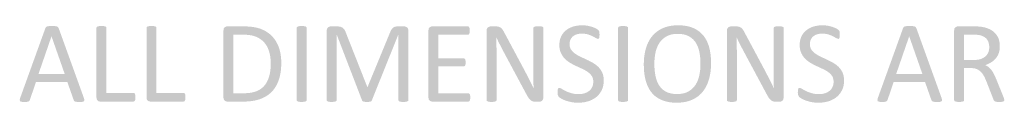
# Model space of a CAD drawing. Header units: millimetres. Extents: x 502444 to 745500, y -417645 to -375189.
# Tile 108 of 208: x 702561 to 705019, y -412342 to -412149. Entities that reach past the tile are written whole.
import ezdxf

# ---------------------------------------------------------------- set-up
doc = ezdxf.new("R2010")
doc.units = ezdxf.units.MM
doc.layers.add('PDF_Solid Fills', color=7, linetype='Continuous')

msp = doc.modelspace()

# ---------------------------------------------------------------- hatches: boundary and pattern name
at = {"layer": 'PDF_Solid Fills', "lineweight": 25, "transparency": 33554559}
for points in [[(702641.51234, -412150.48171), (702639.10307, -412150.49385), (702634.40476, -412150.62675), (702629.76343, -412151.497), (702627.00711, -412153.09247), (702625.41165, -412155.70322), (702562.45982, -412330.04503), (702561.29948, -412335.12149), (702562.31478, -412338.16737), (702566.08587, -412339.47274), (702567.58322, -412339.67264), (702572.90335, -412339.90787), (702574.82529, -412339.88994), (702579.57581, -412339.61778), (702583.49193, -412338.60249), (702585.52252, -412337.00703), (702586.68338, -412334.8314), (702602.05834, -412289.72288), (702680.09557, -412289.72288), (702608.29566, -412269.85216), (702640.64209, -412176.29915), (702640.78713, -412176.29915), (702658.62833, -412155.84826), (702657.03287, -412153.09247), (702654.1315, -412151.497), (702649.20008, -412150.62675), (702646.90209, -412150.54342)], [(702658.62833, -412155.84826), (702640.78713, -412176.29915), (702673.56868, -412269.85216), (702608.29566, -412269.85216), (702680.09557, -412289.72288), (702696.19626, -412335.41157), (702697.50163, -412337.5872), (702699.53275, -412338.89258), (702703.59392, -412339.61778), (702705.28906, -412339.76283), (702710.70149, -412339.90787), (702713.30275, -412339.88044), (702717.95411, -412339.61778), (702721.72519, -412338.31241), (702722.88553, -412335.26653), (702721.58015, -412330.19007)], [(702765.38541, -412150.48171), (702764.1428, -412150.49121), (702759.4387, -412150.7718), (702755.52204, -412151.64205), (702753.49145, -412153.09247), (702752.91129, -412155.12305), (702752.91129, -412328.88469), (702753.56477, -412333.37835), (702755.95717, -412336.71695), (702757.71613, -412337.88889), (702762.19449, -412339.03762), (702845.16314, -412339.03762), (702847.48381, -412338.31241), (702849.07979, -412336.28182), (702849.95004, -412332.94586), (702850.24013, -412328.15896), (702849.95004, -412323.22753), (702849.07979, -412319.89158), (702847.48381, -412318.00603), (702845.16314, -412317.42586), (702777.86006, -412317.42586), (702777.86006, -412155.12305), (702777.27989, -412153.09247), (702775.24878, -412151.64205), (702771.47769, -412150.7718), (702770.4297, -412150.66579)], [(702890.27377, -412150.48171), (702889.03116, -412150.49121), (702884.32706, -412150.7718), (702880.4104, -412151.64205), (702878.37982, -412153.09247), (702877.79965, -412155.12305), (702877.79965, -412328.88469), (702878.45313, -412333.37835), (702880.84553, -412336.71695), (702882.60449, -412337.88889), (702887.08285, -412339.03762), (702970.05203, -412339.03762), (702972.3727, -412338.31241), (702973.96868, -412336.28182), (702974.83893, -412332.94586), (702975.12902, -412328.15896), (702974.83893, -412323.22753), (702973.96868, -412319.89158), (702972.3727, -412318.00603), (702970.05203, -412317.42586), (702902.74842, -412317.42586), (702902.74842, -412155.12305), (702902.16825, -412153.09247), (702900.13767, -412151.64205), (702896.36605, -412150.7718), (702895.31806, -412150.66579)], [(703121.63019, -412151.35196), (703079.13031, -412151.35196), (703077.39297, -412151.50439), (703072.89298, -412153.52759), (703070.76377, -412156.3029), (703069.8471, -412161.50489), (703069.8471, -412328.88469), (703070.45101, -412333.23173), (703072.89298, -412336.71695), (703074.50954, -412337.81083), (703079.13031, -412339.03762), (703118.87439, -412339.03762), (703121.18346, -412339.02338), (703126.74146, -412338.87095), (703132.11064, -412338.55028), (703137.29048, -412338.06135), (703142.28203, -412337.40365), (703147.08423, -412336.57771), (703151.69814, -412335.58404), (703156.12271, -412334.4216), (703160.35845, -412333.0909), (703165.14272, -412331.29977), (703169.80357, -412329.22594), (703174.24396, -412326.90157), (703178.46442, -412324.32774), (703182.4644, -412321.50338), (703186.24446, -412318.42955), (703094.79587, -412318.15107), (703094.79587, -412172.09294), (703120.17977, -412172.09294), (703184.7049, -412169.90624), (703180.7951, -412166.97639), (703176.65218, -412164.27967), (703172.27614, -412161.8166), (703167.66645, -412159.58612), (703162.82469, -412157.58876), (703161.32786, -412157.05132), (703157.11954, -412155.71535), (703152.69603, -412154.55765), (703148.0568, -412153.57822), (703143.20238, -412152.77654), (703138.13225, -412152.15312), (703132.84693, -412151.70798), (703127.34642, -412151.44057)], [(703277.55907, -412335.26653), (703276.97891, -412337.29712), (703274.94832, -412338.60249), (703271.17723, -412339.47274), (703266.29328, -412339.89521), (703265.08495, -412339.90787), (703259.9067, -412339.59405), (703259.13771, -412339.47274), (703255.22158, -412338.60249), (703253.191, -412337.29712), (703252.61083, -412335.26653), (703252.61083, -412155.12305), (703253.33604, -412153.09247), (703255.51167, -412151.64205), (703259.42779, -412150.7718), (703265.08495, -412150.48171), (703270.31068, -412150.68161), (703271.17723, -412150.7718), (703274.94832, -412151.64205), (703276.97891, -412153.09247), (703277.55907, -412155.12305)], [(703353.27563, -412151.35196), (703337.90015, -412151.35196), (703334.85796, -412151.77021), (703330.64753, -412153.96272), (703330.45818, -412154.12306), (703328.20714, -412157.57558), (703327.45661, -412162.66522), (703327.45661, -412335.26653), (703328.03678, -412337.29712), (703329.92232, -412338.60249), (703333.69394, -412339.47274), (703334.70448, -412339.62728), (703339.64065, -412339.90787), (703341.33474, -412339.88361), (703345.87797, -412339.47274), (703349.64959, -412338.60249), (703351.82521, -412337.29712), (703352.40538, -412335.26653), (703352.40538, -412171.80285), (703352.55042, -412171.80285), (703375.17852, -412166.58135), (703374.18327, -412163.89623), (703372.13212, -412159.76439), (703371.03085, -412158.23327), (703367.63583, -412154.97801), (703366.04405, -412153.96746), (703361.54354, -412152.22221), (703358.27615, -412151.63941)], [(703520.80944, -412151.35196), (703504.70875, -412151.35196), (703502.78523, -412151.40576), (703498.18134, -412152.07717), (703497.27259, -412152.39205), (703493.10488, -412154.68793), (703491.96669, -412155.76334), (703488.89814, -412159.61934), (703487.3839, -412162.37039), (703485.41714, -412167.01648), (703506.59429, -412171.80285), (703506.59429, -412335.26653), (703507.17446, -412337.29712), (703509.20505, -412338.60249), (703513.1217, -412339.47274), (703514.02149, -412339.61304), (703518.9239, -412339.90787), (703520.48613, -412339.8873), (703525.01565, -412339.47274), (703528.78727, -412338.60249), (703530.96289, -412337.29712), (703531.54306, -412335.26653), (703531.54306, -412162.66522), (703530.67281, -412157.44372), (703528.35214, -412153.96272), (703525.01565, -412151.93213)], [(703679.78473, -412151.35196), (703590.7238, -412151.35196), (703588.95007, -412151.51124), (703584.48648, -412153.52759), (703582.34303, -412156.33507), (703581.4406, -412161.50489), (703581.4406, -412328.88469), (703582.0561, -412333.26654), (703584.48648, -412336.71695), (703586.13679, -412337.82981), (703590.7238, -412339.03762), (703680.80055, -412339.03762), (703682.97618, -412338.45745), (703684.57164, -412336.57191), (703685.58693, -412333.23595), (703685.87701, -412328.73965), (703685.58693, -412323.8077), (703684.57164, -412320.61678), (703682.97618, -412318.87628), (703680.80055, -412318.29611), (703606.38937, -412318.29611), (703606.38937, -412251.14124), (703669.3412, -412251.14124), (703671.51735, -412250.56107), (703673.11281, -412248.96561), (703673.98306, -412245.91974), (703674.27314, -412241.42344), (703673.98306, -412236.63706), (703673.11281, -412233.44614), (703671.51735, -412231.5606), (703669.3412, -412230.98043), (703606.38937, -412230.98043), (703606.38937, -412172.09294), (703679.78473, -412172.09294), (703681.96089, -412171.51277), (703683.4113, -412169.62723), (703684.4266, -412166.43631), (703684.71668, -412161.94002), (703684.4266, -412157.00859), (703683.4113, -412153.81768), (703681.96089, -412151.93213)], [(703749.26397, -412151.35196), (703736.93489, -412151.35196), (703734.2408, -412151.66367), (703729.82731, -412153.81768), (703727.40644, -412156.92315), (703726.49135, -412162.08506), (703726.49135, -412335.26653), (703727.07152, -412337.15208), (703729.10211, -412338.60249), (703732.87372, -412339.47274), (703733.64323, -412339.59985), (703738.82043, -412339.90787), (703740.12159, -412339.89363), (703744.91271, -412339.47274), (703748.82884, -412338.60249), (703750.85995, -412337.15208), (703751.44012, -412335.26653), (703751.44012, -412221.98784), (703751.43906, -412220.50525), (703751.42694, -412215.49682), (703751.39846, -412210.47205), (703751.35468, -412205.43198), (703751.29508, -412200.37609), (703751.2782, -412199.14772), (703751.19751, -412194.05174), (703751.10099, -412189.00429), (703750.98864, -412184.00535), (703750.85995, -412179.05494), (703751.15004, -412179.05494), (703770.73173, -412166.58135), (703768.7713, -412162.99698), (703766.23491, -412159.03918), (703765.24071, -412157.78285), (703761.73861, -412154.39784), (703761.12997, -412154.00016), (703756.51658, -412152.07717), (703754.5572, -412151.69374)], [(703856.16662, -412150.91684), (703854.69721, -412150.92792), (703849.92929, -412151.20692), (703846.01317, -412152.07717), (703843.98206, -412153.67263), (703843.40189, -412155.55818), (703843.40189, -412257.37804), (703843.40558, -412260.93183), (703843.4214, -412265.87379), (703843.45041, -412270.89277), (703843.49208, -412275.99033), (703843.54693, -412281.16542), (703843.55432, -412285.1153), (703843.58649, -412290.24556), (703843.64451, -412295.28563), (703843.72784, -412300.23656), (703843.83701, -412305.09731), (703843.69197, -412305.09731), (703825.99582, -412320.76183), (703826.39983, -412321.54189), (703829.01638, -412326.2328), (703831.50794, -412330.04503), (703833.34021, -412332.39312), (703836.72997, -412335.70165), (703837.91456, -412336.59881), (703842.3866, -412338.60249), (703844.04745, -412339.01283), (703849.20409, -412339.47274), (703857.472, -412339.47274), (703861.24308, -412338.89258), (703864.86965, -412337.00703), (703867.33537, -412333.67107), (703868.35066, -412328.73965), (703868.35066, -412155.55818), (703867.77049, -412153.67263), (703865.7399, -412152.07717), (703861.96829, -412151.20692), (703861.28686, -412151.13361)], [(703965.24437, -412148.59617), (703962.31611, -412148.64258), (703957.13891, -412148.96695), (703952.13048, -412149.5988), (703947.28925, -412150.53868), (703942.6168, -412151.78709), (703942.07672, -412151.95956), (703937.13685, -412153.79289), (703932.55828, -412155.97115), (703928.341, -412158.49329), (703924.48552, -412161.35985), (703921.08943, -412164.42629), (703917.80147, -412168.14991), (703964.37412, -412169.33715), (703964.7006, -412169.33767), (703970.00966, -412169.58081), (703974.97747, -412170.25697), (703979.60456, -412171.36773), (703982.10456, -412172.21425), (703986.94051, -412174.06445), (703991.20843, -412176.00907), (703995.55547, -412178.35242), (703999.62138, -412180.6504), (704004.55333, -412182.68099), (704006.43888, -412181.95578), (704007.59921, -412179.92519), (704008.32442, -412176.58924), (704008.46999, -412171.9479), (704008.32442, -412167.4516), (704007.8893, -412164.40572), (704007.16409, -412162.37514), (704005.42358, -412160.19951), (704004.45629, -412159.44002), (703999.62138, -412156.57347), (703999.15567, -412156.34298), (703994.71686, -412154.3625), (703989.75801, -412152.5123), (703987.76382, -412151.92158), (703982.91257, -412150.66789), (703977.86406, -412149.61146), (703975.28232, -412149.24121), (703970.24066, -412148.75703)], [(704079.6892, -412335.26653), (704079.10903, -412337.29712), (704077.07844, -412338.60249), (704073.30736, -412339.47274), (704068.42341, -412339.89521), (704067.21507, -412339.90787), (704062.03682, -412339.59405), (704061.26784, -412339.47274), (704057.35171, -412338.60249), (704055.32112, -412337.29712), (704054.74095, -412335.26653), (704054.74095, -412155.12305), (704055.46616, -412153.09247), (704057.64179, -412151.64205), (704061.55792, -412150.7718), (704067.21507, -412150.48171), (704072.4408, -412150.68161), (704073.30736, -412150.7718), (704077.07844, -412151.64205), (704079.10903, -412153.09247), (704079.6892, -412155.12305)], [(704204.86817, -412148.59617), (704200.75426, -412148.65999), (704195.4394, -412148.94427), (704190.30281, -412149.45482), (704185.34502, -412150.19269), (704180.56549, -412151.15734), (704175.9653, -412152.34932), (704171.54337, -412153.76757), (704167.29971, -412155.41314), (704163.69212, -412157.07716), (704159.23644, -412159.44688), (704155.01441, -412162.0629), (704151.02602, -412164.92577), (704147.27181, -412168.03493), (704203.41775, -412169.91731), (704207.08071, -412169.99326), (704212.40823, -412170.40202), (704217.41771, -412171.16414), (704222.11021, -412172.2807), (704226.48467, -412173.75011), (704230.54215, -412175.57394), (704234.2357, -412177.66729), (704238.29371, -412180.50272), (704241.97988, -412183.71), (704245.29474, -412187.28857), (704248.2383, -412191.23845), (704248.69347, -412191.95786), (704251.02838, -412196.05331), (704253.09272, -412200.40721), (704254.88755, -412205.02112), (704256.4118, -412209.89346), (704257.66654, -412215.02584), (704257.66812, -412215.03428), (704258.50989, -412219.68669), (704259.19818, -412224.45935), (704259.73405, -412229.35333), (704260.11643, -412234.36808), (704260.34586, -412239.50309), (704260.42234, -412244.7594), (704260.36327, -412249.0769), (704260.13595, -412254.17341), (704259.73827, -412259.17656), (704259.1697, -412264.08582), (704258.43078, -412268.90121), (704257.5215, -412273.62324), (704257.25199, -412274.84581), (704255.93343, -412279.87428), (704254.32953, -412284.65961), (704252.43976, -412289.20126), (704250.26414, -412293.49977), (704247.80317, -412297.55514), (704244.91131, -412301.54669), (704241.66026, -412305.20544), (704238.06111, -412308.51555), (704234.11334, -412311.47704), (704229.81694, -412314.0899), (704226.83804, -412315.56616), (704222.56643, -412317.22755), (704217.9868, -412318.52027), (704213.09969, -412319.44326), (704207.90455, -412319.99706), (704202.40193, -412320.18166), (704258.72245, -412322.17057), (704262.22666, -412318.76974), (704265.49933, -412315.1052), (704265.76568, -412314.78241), (704268.63065, -412311.05194), (704271.28729, -412307.10258), (704273.73612, -412302.93434), (704275.97767, -412298.54617), (704278.01142, -412293.93859), (704279.83684, -412289.11212), (704281.45498, -412284.06625), (704281.89485, -412282.5267), (704283.04991, -412278.0399), (704284.05043, -412273.42388), (704284.89748, -412268.67864), (704285.58999, -412263.8047), (704286.12901, -412258.80156), (704286.51351, -412253.66971), (704286.74452, -412248.40865), (704286.82153, -412243.0189), (704286.81836, -412241.81848), (704286.7134, -412236.3839), (704286.46288, -412231.09963), (704286.06573, -412225.96568), (704285.52248, -412220.98204), (704284.83366, -412216.14925), (704283.99822, -412211.46625), (704283.01721, -412206.93409), (704281.8901, -412202.55172), (704280.67544, -412198.64983), (704278.89433, -412193.7664), (704276.89065, -412189.12401), (704274.66597, -412184.72265), (704272.21872, -412180.56232), (704269.54995, -412176.64198), (704266.65966, -412172.96319), (704265.3026, -412171.44474), (704261.86643, -412167.98905), (704258.18342, -412164.80815), (704254.25411, -412161.90204), (704250.07796, -412159.27072), (704245.65498, -412156.91419), (704240.98568, -412154.83297), (704239.17345, -412154.12622), (704234.85543, -412152.65892), (704230.34331, -412151.41737), (704225.63657, -412150.40154), (704220.73574, -412149.61146), (704215.64082, -412149.04765), (704210.35127, -412148.70904)], [(704349.04814, -412151.35196), (704336.71906, -412151.35196), (704334.02498, -412151.66367), (704329.61149, -412153.81768), (704327.19061, -412156.92315), (704326.27553, -412162.08506), (704326.27553, -412335.26653), (704326.8557, -412337.15208), (704328.88628, -412338.60249), (704332.65789, -412339.47274), (704333.42741, -412339.59985), (704338.60461, -412339.90787), (704339.90577, -412339.89363), (704344.69689, -412339.47274), (704348.61302, -412338.60249), (704350.64413, -412337.15208), (704351.2243, -412335.26653), (704351.2243, -412221.98784), (704351.22324, -412220.50525), (704351.21111, -412215.49682), (704351.18263, -412210.47205), (704351.13885, -412205.43198), (704351.07925, -412200.37609), (704351.06238, -412199.14772), (704350.98168, -412194.05174), (704350.88516, -412189.00429), (704350.77282, -412184.00535), (704350.64413, -412179.05494), (704350.93421, -412179.05494), (704370.51591, -412166.58135), (704368.55547, -412162.99698), (704366.01909, -412159.03918), (704365.02489, -412157.78285), (704361.52279, -412154.39784), (704360.91414, -412154.00016), (704356.30076, -412152.07717), (704354.34138, -412151.69374)], [(704455.9508, -412150.91684), (704454.48139, -412150.92792), (704449.71347, -412151.20692), (704445.79734, -412152.07717), (704443.76623, -412153.67263), (704443.18606, -412155.55818), (704443.18606, -412257.37804), (704443.18976, -412260.93183), (704443.20558, -412265.87379), (704443.23459, -412270.89277), (704443.27625, -412275.99033), (704443.33111, -412281.16542), (704443.33849, -412285.1153), (704443.37066, -412290.24556), (704443.42868, -412295.28563), (704443.51201, -412300.23656), (704443.62119, -412305.09731), (704443.47615, -412305.09731), (704425.78, -412320.76183), (704426.184, -412321.54189), (704428.80055, -412326.2328), (704431.29211, -412330.04503), (704433.12438, -412332.39312), (704436.51414, -412335.70165), (704437.69874, -412336.59881), (704442.17077, -412338.60249), (704443.83163, -412339.01283), (704448.98826, -412339.47274), (704457.25617, -412339.47274), (704461.02726, -412338.89258), (704464.65383, -412337.00703), (704467.11954, -412333.67107), (704468.13483, -412328.73965), (704468.13483, -412155.55818), (704467.55467, -412153.67263), (704465.52408, -412152.07717), (704461.75247, -412151.20692), (704461.07103, -412151.13361)], [(704565.02855, -412148.59617), (704562.10029, -412148.64258), (704556.92309, -412148.96695), (704551.91466, -412149.5988), (704547.07343, -412150.53868), (704542.40097, -412151.78709), (704541.86089, -412151.95956), (704536.92103, -412153.79289), (704532.34246, -412155.97115), (704528.12517, -412158.49329), (704524.2697, -412161.35985), (704520.87361, -412164.42629), (704517.58564, -412168.14991), (704564.1583, -412169.33715), (704564.48477, -412169.33767), (704569.79383, -412169.58081), (704574.76164, -412170.25697), (704579.38874, -412171.36773), (704581.88873, -412172.21425), (704586.72469, -412174.06445), (704590.99261, -412176.00907), (704595.33964, -412178.35242), (704599.40556, -412180.6504), (704604.33751, -412182.68099), (704606.22305, -412181.95578), (704607.38339, -412179.92519), (704608.10859, -412176.58924), (704608.25416, -412171.9479), (704608.10859, -412167.4516), (704607.67347, -412164.40572), (704606.94826, -412162.37514), (704605.20776, -412160.19951), (704604.24046, -412159.44002), (704599.40556, -412156.57347), (704598.93984, -412156.34298), (704594.50104, -412154.3625), (704589.54219, -412152.5123), (704587.548, -412151.92158), (704582.69675, -412150.66789), (704577.64824, -412149.61146), (704575.0665, -412149.24121), (704570.02484, -412148.75703)], [(704782.16981, -412150.48171), (704779.76054, -412150.49385), (704775.06224, -412150.62675), (704770.4209, -412151.497), (704767.66458, -412153.09247), (704766.06912, -412155.70322), (704703.11729, -412330.04503), (704701.95696, -412335.12149), (704702.97225, -412338.16737), (704706.74334, -412339.47274), (704708.2407, -412339.67264), (704713.56083, -412339.90787), (704715.48277, -412339.88994), (704720.23328, -412339.61778), (704724.14941, -412338.60249), (704726.17999, -412337.00703), (704727.34086, -412334.8314), (704742.71581, -412289.72288), (704820.75304, -412289.72288), (704748.95314, -412269.85216), (704781.29956, -412176.29915), (704781.4446, -412176.29915), (704799.2858, -412155.84826), (704797.69034, -412153.09247), (704794.78897, -412151.497), (704789.85756, -412150.62675), (704787.55957, -412150.54342)], [(704799.2858, -412155.84826), (704781.4446, -412176.29915), (704814.22616, -412269.85216), (704748.95314, -412269.85216), (704820.75304, -412289.72288), (704836.85373, -412335.41157), (704838.15911, -412337.5872), (704840.19022, -412338.89258), (704844.25139, -412339.61778), (704845.94653, -412339.76283), (704851.35897, -412339.90787), (704853.96022, -412339.88044), (704858.61158, -412339.61778), (704862.38267, -412338.31241), (704863.543, -412335.26653), (704862.23763, -412330.19007)], [(704942.74109, -412151.35196), (704902.85196, -412151.35196), (704901.11463, -412151.50439), (704896.61464, -412153.52759), (704894.48542, -412156.3029), (704893.56876, -412161.50489), (704893.56876, -412335.26653), (704894.14893, -412337.29712), (704896.17951, -412338.60249), (704900.09617, -412339.47274), (704900.86568, -412339.59985), (704906.04288, -412339.90787), (704907.30026, -412339.89363), (704912.13516, -412339.47274), (704915.90678, -412338.60249), (704917.93736, -412337.29712), (704918.51753, -412335.26653), (704918.51753, -412255.34745), (704935.19839, -412255.34745), (704979.72886, -412253.02678), (704975.81484, -412250.27995), (704971.31591, -412247.95032), (704972.81907, -412247.4076), (704977.59068, -412245.45877), (704982.06957, -412243.27048), (704986.25626, -412240.84327), (704986.47567, -412240.70403), (704990.62756, -412237.75731), (704918.51753, -412235.18664), (704918.51753, -412171.9479), (704939.54965, -412171.9479), (704996.26468, -412168.75698), (704994.64126, -412167.065), (704990.97091, -412163.83769), (704986.87019, -412160.96902), (704982.33961, -412158.45901), (704982.17716, -412158.38042), (704977.84806, -412156.51334), (704973.21727, -412154.91261), (704968.28374, -412153.57928), (704963.04799, -412152.5123), (704959.84811, -412152.15945), (704954.63505, -412151.64205), (704953.09918, -412151.55924), (704948.33443, -412151.40365)], [(703184.7049, -412169.90624), (703120.17977, -412172.09294), (703123.08904, -412172.12406), (703128.74145, -412172.37669), (703134.05684, -412172.88408), (703139.03467, -412173.64568), (703143.67548, -412174.66255), (703147.97927, -412175.93365), (703151.9455, -412177.45949), (703152.54149, -412177.72214), (703157.15329, -412180.01697), (703161.44495, -412182.63194), (703165.41646, -412185.56706), (703169.06729, -412188.82285), (703172.39798, -412192.39879), (703172.83468, -412192.92991), (703175.73341, -412196.8223), (703178.3141, -412200.97841), (703180.57675, -412205.39717), (703182.52084, -412210.07965), (703184.14689, -412215.02584), (703185.05459, -412218.45515), (703186.0857, -412223.2083), (703186.88739, -412228.08487), (703187.46017, -412233.08433), (703187.80353, -412238.20773), (703187.91798, -412243.45402), (703187.87736, -412247.23619), (703187.66428, -412252.70506), (703187.26819, -412257.93869), (703186.68908, -412262.93709), (703185.928, -412267.70079), (703184.98391, -412272.22979), (703183.8568, -412276.52408), (703183.29193, -412278.33526), (703181.47812, -412283.31256), (703179.38003, -412287.95548), (703176.99817, -412292.26349), (703174.33257, -412296.2371), (703171.38268, -412299.87581), (703171.28722, -412299.98235), (703167.82942, -412303.4739), (703164.0499, -412306.58676), (703159.9497, -412309.32145), (703155.5283, -412311.67746), (703150.78517, -412313.65478), (703150.16544, -412313.87682), (703145.96293, -412315.18273), (703141.46188, -412316.25129), (703136.66232, -412317.08251), (703131.56318, -412317.67639), (703126.16604, -412318.0324), (703120.46985, -412318.15107), (703094.79587, -412318.15107), (703186.24446, -412318.42955), (703189.80404, -412315.1052), (703190.20647, -412314.69908), (703193.40847, -412311.20278), (703196.38736, -412307.45437), (703199.14315, -412303.45386), (703201.67585, -412299.20228), (703203.98544, -412294.69861), (703206.07193, -412289.94335), (703207.93532, -412284.93651), (703208.79661, -412282.30782), (703210.05662, -412277.91226), (703211.1484, -412273.34846), (703212.07244, -412268.61693), (703212.82824, -412263.71715), (703213.41632, -412258.64966), (703213.83615, -412253.41391), (703214.08826, -412248.01045), (703214.17212, -412242.43873), (703214.12254, -412238.56163), (703213.88626, -412233.24783), (703213.45482, -412228.08065), (703212.82772, -412223.05957), (703212.00599, -412218.18458), (703210.98911, -412213.45569), (703209.77709, -412208.87343), (703208.37045, -412204.43726), (703206.96328, -412200.71259), (703204.90843, -412196.00743), (703202.61783, -412191.51799), (703200.09305, -412187.2448), (703197.33356, -412183.18679), (703194.33884, -412179.34503), (703191.10942, -412175.71899), (703188.38211, -412173.06867)], [(703375.17852, -412166.58135), (703352.55042, -412171.80285), (703415.79233, -412335.99174), (703428.84715, -412302.48656)], [(703485.41714, -412167.01648), (703429.57236, -412302.48656), (703428.84715, -412302.48656), (703415.79233, -412335.99174), (703416.95319, -412337.5872), (703419.12882, -412338.74753), (703422.75487, -412339.61778), (703427.9769, -412339.90787), (703433.05336, -412339.61778), (703436.67993, -412338.89258), (703439.0006, -412337.73224), (703440.16093, -412335.99174), (703506.30421, -412171.80285), (703506.59429, -412171.80285)], [(703770.73173, -412166.58135), (703751.15004, -412179.05494), (703752.96754, -412182.96738), (703755.11838, -412187.45576), (703757.36468, -412192.00164), (703759.70803, -412196.605), (703761.77501, -412200.75953), (703764.08355, -412205.29116), (703766.39208, -412209.70834), (703768.70115, -412214.01054), (703825.99582, -412320.76183), (703843.69197, -412305.09731), (703843.62499, -412304.96018), (703841.40664, -412300.46125), (703839.15665, -412295.96232), (703836.87501, -412291.46339), (703836.77533, -412291.27246), (703834.48736, -412286.85422), (703832.19992, -412282.37322), (703829.91247, -412277.82946), (703829.53325, -412277.07155), (703827.29961, -412272.64382), (703825.00848, -412268.15807), (703822.65986, -412263.61483), (703821.9663, -412262.30946), (703819.63982, -412257.94133), (703817.26008, -412253.49355), (703814.82707, -412248.96561)], [(703917.80147, -412168.14991), (703914.9692, -412172.25275), (703912.59104, -412176.73428), (703911.97764, -412178.10611), (703910.3421, -412182.62403), (703909.17385, -412187.40619), (703908.47343, -412192.45364), (703908.23979, -412197.76534), (703908.23979, -412197.79645), (703908.47713, -412203.30804), (703909.18493, -412208.40297), (703910.3632, -412213.0828), (703912.01087, -412217.3465), (703912.9961, -412219.4657), (703915.46867, -412223.91136), (703918.33153, -412227.99099), (703921.58416, -412231.70564), (703923.03774, -412233.14762), (703926.7756, -412236.47092), (703930.78772, -412239.51944), (703935.0741, -412242.29369), (703937.11523, -412243.48989), (703941.53611, -412245.94347), (703946.02871, -412248.25201), (703950.59462, -412250.41603), (703952.52289, -412251.32531), (703957.15157, -412253.48933), (703961.73067, -412255.60378), (703966.26019, -412257.66812), (703966.70534, -412257.88384), (703971.38729, -412260.30102), (703975.73538, -412262.84005), (703979.7496, -412265.50038), (703982.87671, -412268.02041), (703986.40254, -412271.59477), (703989.32289, -412275.50879), (703991.18523, -412279.14327), (703992.50801, -412283.86056), (703992.94946, -412289.14271), (703992.7733, -412292.87372), (703991.91413, -412297.82624), (703990.33818, -412302.34152), (703989.28808, -412304.44172), (703986.47427, -412308.56249), (703982.94053, -412312.05932), (703980.46057, -412313.90847), (703976.1494, -412316.37365), (703971.33666, -412318.29611), (703971.29499, -412318.30983), (703966.61726, -412319.51077), (703961.65103, -412320.23176), (703956.3963, -412320.47174), (704005.91356, -412322.38524), (704009.0702, -412318.54453), (704011.85658, -412314.37735), (704014.27166, -412309.88369), (704015.75847, -412306.30459), (704017.20203, -412301.70017), (704018.23368, -412296.84575), (704018.85234, -412291.74134), (704019.05857, -412286.38692), (704018.84338, -412281.12006), (704018.16775, -412276.0283), (704017.03062, -412271.30521), (704015.43199, -412266.95132), (704014.43621, -412264.91546), (704011.89719, -412260.512), (704008.9895, -412256.45293), (704005.71366, -412252.7367), (704004.14247, -412251.25147), (704000.34343, -412248.01994), (703996.27382, -412245.03366), (703991.93417, -412242.29369), (703989.76646, -412241.08167), (703985.31499, -412238.68294), (703980.81553, -412236.37968), (703976.2686, -412234.17135), (703974.34034, -412233.29266), (703969.71113, -412231.1682), (703965.13203, -412229.04373), (703960.60304, -412226.91926), (703959.95325, -412226.60966), (703955.27024, -412224.20144), (703950.94167, -412221.64554), (703946.96805, -412218.94197), (703943.71015, -412216.36761), (703940.16375, -412212.81803), (703937.24972, -412208.93408), (703935.42325, -412205.40033), (703934.07357, -412200.69254), (703933.62368, -412195.44467), (703933.62526, -412195.10078), (703934.12579, -412190.06071), (703935.50922, -412185.29174), (703935.53718, -412185.22054), (703937.88738, -412180.80072), (703941.16638, -412177.02436), (703941.95382, -412176.33027), (703945.93693, -412173.58555), (703950.73967, -412171.36773), (703954.06033, -412170.40993), (703958.94903, -412169.60508), (703964.37412, -412169.33715)], [(704147.27181, -412168.03493), (704143.75178, -412171.39147), (704140.4654, -412174.99378), (704140.22595, -412175.28017), (704137.31773, -412179.01011), (704134.62311, -412182.9542), (704132.14316, -412187.11241), (704129.87735, -412191.48529), (704127.82567, -412196.07178), (704125.98812, -412200.87292), (704124.3647, -412205.8882), (704124.09888, -412206.79959), (704122.90374, -412211.3038), (704121.86735, -412215.92826), (704120.99077, -412220.67403), (704120.27347, -412225.53952), (704119.71545, -412230.52632), (704119.31672, -412235.63337), (704119.0778, -412240.86121), (704118.99816, -412246.20982), (704119.00607, -412248.0537), (704119.12421, -412253.49514), (704119.38423, -412258.78204), (704119.78666, -412263.91441), (704120.33149, -412268.89225), (704121.01767, -412273.71502), (704121.84625, -412278.38378), (704122.81724, -412282.89748), (704123.92958, -412287.25717), (704125.17799, -412291.42172), (704126.92113, -412296.3331), (704128.88948, -412300.99395), (704131.08304, -412305.4048), (704133.50181, -412309.56513), (704136.14579, -412313.47545), (704139.01498, -412317.13578), (704140.35253, -412318.69116), (704143.71592, -412322.18113), (704147.34671, -412325.38998), (704151.2449, -412328.31771), (704155.4105, -412330.9638), (704159.84351, -412333.32825), (704164.54392, -412335.41157), (704166.73484, -412336.27708), (704171.02966, -412337.74068), (704175.52912, -412338.97907), (704180.23322, -412339.99225), (704185.14196, -412340.78023), (704190.25587, -412341.34299), (704195.57389, -412341.68054), (704201.09656, -412341.79341), (704205.25583, -412341.72643), (704210.5633, -412341.43476), (704215.6925, -412340.91208), (704220.64344, -412340.15839), (704225.41611, -412339.17316), (704230.0105, -412337.95692), (704234.42663, -412336.50967), (704238.66502, -412334.8314), (704242.38442, -412333.14048), (704246.81689, -412330.79291), (704251.0173, -412328.18216), (704254.98617, -412325.30823), (704258.72245, -412322.17057), (704202.40193, -412320.18166), (704198.22104, -412320.08725), (704192.87664, -412319.66109), (704187.86664, -412318.8921), (704183.19102, -412317.77924), (704178.84926, -412316.32407), (704174.84241, -412314.52503), (704171.3208, -412312.5493), (704167.28441, -412309.73021), (704163.62461, -412306.50923), (704160.34192, -412302.88582), (704157.43634, -412298.86052), (704156.92632, -412298.06305), (704154.61515, -412294.01401), (704152.58192, -412289.67647), (704150.82718, -412285.04937), (704149.35092, -412280.13325), (704148.15314, -412274.92862), (704148.02339, -412274.26301), (704147.22065, -412269.64277), (704146.56454, -412264.88434), (704146.05399, -412259.98826), (704145.68901, -412254.95347), (704145.47013, -412249.78049), (704145.39734, -412244.46932), (704145.44956, -412240.48304), (704145.67108, -412235.40922), (704146.06717, -412230.41345), (704146.63679, -412225.49574), (704147.38046, -412220.65662), (704148.29818, -412215.89609), (704148.52761, -412214.90769), (704149.8947, -412209.88186), (704151.54131, -412205.1034), (704153.46852, -412200.57282), (704155.67527, -412196.2896), (704158.16155, -412192.25375), (704160.97061, -412188.52222), (704164.26649, -412184.89565), (704167.89464, -412181.60135), (704171.8556, -412178.63934), (704176.14779, -412176.00907), (704178.99746, -412174.57553), (704183.2427, -412172.89885), (704187.80704, -412171.59452), (704192.69099, -412170.66256), (704197.89456, -412170.10349), (704203.41775, -412169.91731)], [(704370.51591, -412166.58135), (704350.93421, -412179.05494), (704352.75172, -412182.96738), (704354.90256, -412187.45576), (704357.14886, -412192.00164), (704359.49221, -412196.605), (704361.55918, -412200.75953), (704363.86772, -412205.29116), (704366.17626, -412209.70834), (704368.48533, -412214.01054), (704425.78, -412320.76183), (704443.47615, -412305.09731), (704443.40916, -412304.96018), (704441.19082, -412300.46125), (704438.94082, -412295.96232), (704436.65918, -412291.46339), (704436.5595, -412291.27246), (704434.27153, -412286.85422), (704431.98409, -412282.37322), (704429.69665, -412277.82946), (704429.31743, -412277.07155), (704427.08379, -412272.64382), (704424.79265, -412268.15807), (704422.44403, -412263.61483), (704421.75047, -412262.30946), (704419.424, -412257.94133), (704417.04426, -412253.49355), (704414.61125, -412248.96561)], [(704517.58564, -412168.14991), (704514.75337, -412172.25275), (704512.37521, -412176.73428), (704511.76182, -412178.10611), (704510.12628, -412182.62403), (704508.95803, -412187.40619), (704508.25761, -412192.45364), (704508.02396, -412197.76534), (704508.02396, -412197.79645), (704508.2613, -412203.30804), (704508.96911, -412208.40297), (704510.14737, -412213.0828), (704511.79505, -412217.3465), (704512.78028, -412219.4657), (704515.25285, -412223.91136), (704518.1157, -412227.99099), (704521.36833, -412231.70564), (704522.82192, -412233.14762), (704526.55977, -412236.47092), (704530.57189, -412239.51944), (704534.85827, -412242.29369), (704536.89941, -412243.48989), (704541.32028, -412245.94347), (704545.81289, -412248.25201), (704550.3788, -412250.41603), (704552.30706, -412251.32531), (704556.93574, -412253.48933), (704561.51484, -412255.60378), (704566.04437, -412257.66812), (704566.48951, -412257.88384), (704571.17146, -412260.30102), (704575.51955, -412262.84005), (704579.53378, -412265.50038), (704582.66088, -412268.02041), (704586.18672, -412271.59477), (704589.10706, -412275.50879), (704590.9694, -412279.14327), (704592.29218, -412283.86056), (704592.73364, -412289.14271), (704592.55748, -412292.87372), (704591.6983, -412297.82624), (704590.12236, -412302.34152), (704589.07226, -412304.44172), (704586.25845, -412308.56249), (704582.7247, -412312.05932), (704580.24475, -412313.90847), (704575.93358, -412316.37365), (704571.12083, -412318.29611), (704571.07916, -412318.30983), (704566.40143, -412319.51077), (704561.4352, -412320.23176), (704556.18047, -412320.47174), (704605.69774, -412322.38524), (704608.85437, -412318.54453), (704611.64076, -412314.37735), (704614.05583, -412309.88369), (704615.54265, -412306.30459), (704616.98621, -412301.70017), (704618.01785, -412296.84575), (704618.63652, -412291.74134), (704618.84274, -412286.38692), (704618.62755, -412281.12006), (704617.95192, -412276.0283), (704616.81479, -412271.30521), (704615.21617, -412266.95132), (704614.22039, -412264.91546), (704611.68137, -412260.512), (704608.77368, -412256.45293), (704605.49784, -412252.7367), (704603.92664, -412251.25147), (704600.12761, -412248.01994), (704596.058, -412245.03366), (704591.71834, -412242.29369), (704589.55063, -412241.08167), (704585.09917, -412238.68294), (704580.59971, -412236.37968), (704576.05278, -412234.17135), (704574.12451, -412233.29266), (704569.49531, -412231.1682), (704564.9162, -412229.04373), (704560.38721, -412226.91926), (704559.73742, -412226.60966), (704555.05442, -412224.20144), (704550.72585, -412221.64554), (704546.75223, -412218.94197), (704543.49433, -412216.36761), (704539.94792, -412212.81803), (704537.0339, -412208.93408), (704535.20743, -412205.40033), (704533.85775, -412200.69254), (704533.40786, -412195.44467), (704533.40944, -412195.10078), (704533.90996, -412190.06071), (704535.2934, -412185.29174), (704535.32135, -412185.22054), (704537.67156, -412180.80072), (704540.95055, -412177.02436), (704541.738, -412176.33027), (704545.72111, -412173.58555), (704550.52384, -412171.36773), (704553.84451, -412170.40993), (704558.73321, -412169.60508), (704564.1583, -412169.33715)], [(704996.26468, -412168.75698), (704939.54965, -412171.9479), (704941.92253, -412171.96003), (704947.23581, -412172.09557), (704951.58917, -412172.38302), (704954.97998, -412172.8134), (704959.71204, -412173.83344), (704960.30697, -412174.00855), (704965.47943, -412175.93575), (704969.86021, -412178.36191), (704973.44986, -412181.28753), (704976.24785, -412184.71157), (704978.34015, -412188.61452), (704979.91767, -412193.12347), (704980.86388, -412198.05964), (704981.17928, -412203.42197), (704981.07168, -412206.4093), (704980.36598, -412211.37817), (704979.00365, -412216.04113), (704978.00207, -412218.24893), (704975.34807, -412222.40715), (704971.89607, -412226.04901), (704969.10705, -412228.27527), (704964.86128, -412230.7663), (704960.00212, -412232.72093), (704957.9958, -412233.34171), (704953.39349, -412234.3665), (704948.35658, -412234.98148), (704942.88613, -412235.18664), (704918.51753, -412235.18664), (704990.62756, -412237.75731), (704994.37386, -412234.46777), (704997.71509, -412230.83539), (704997.84853, -412230.67663), (705000.73987, -412226.7373), (705003.16128, -412222.39079), (705005.11275, -412217.63659), (705005.66971, -412215.8291), (705006.73036, -412211.17247), (705007.36644, -412206.16669), (705007.57846, -412200.81121), (705007.49776, -412197.52536), (705007.02625, -412192.43043), (705006.1349, -412187.57918), (705004.82267, -412182.97107), (705004.20294, -412181.36296), (705002.05052, -412176.84925), (704999.40443, -412172.64726)], [(704979.72886, -412253.02678), (704935.19839, -412255.34745), (704940.59395, -412255.61802), (704945.49689, -412256.43975), (704949.84867, -412257.81316), (704952.45942, -412259.05736), (704956.69042, -412261.70239), (704960.43724, -412264.92021), (704962.64926, -412267.38434), (704965.62077, -412271.37009), (704968.27003, -412275.79887), (704968.34281, -412275.94497), (704970.42931, -412280.28567), (704972.48362, -412284.87849), (704974.50682, -412289.72288), (704991.76838, -412333.96115), (704993.2188, -412336.86199), (704995.39443, -412338.60249), (704999.31055, -412339.61778), (705000.17395, -412339.71061), (705005.40283, -412339.90787), (705007.69397, -412339.88519), (705012.36537, -412339.61778), (705016.42654, -412338.74753), (705018.31261, -412337.29712), (705018.74773, -412335.26653), (705018.16757, -412331.93057), (705017.58845, -412330.13205), (705015.55629, -412324.67795), (704998.73038, -412283.34104), (704997.08904, -412279.43546), (704995.00888, -412274.81997), (704992.92871, -412270.57737), (704992.09222, -412268.98454), (704989.51733, -412264.5373), (704986.83643, -412260.56896), (704986.61597, -412260.28362), (704983.27421, -412256.38384)], [(703908.23979, -412304.66219), (703906.2092, -412305.09731), (703904.75826, -412306.98286), (703903.88801, -412310.31881), (703903.59792, -412315.68536), (703903.67598, -412318.20962), (703904.46817, -412322.79241), (703906.93441, -412327.28871), (703908.19179, -412328.4406), (703912.88112, -412331.49545), (703914.0288, -412332.14312), (703918.33944, -412334.23963), (703923.47023, -412336.28182), (703927.68119, -412337.7006), (703932.53877, -412339.03234), (703937.82989, -412340.19795), (703940.0071, -412340.59879), (703944.84201, -412341.2623), (703949.91846, -412341.6605), (703955.23596, -412341.79341), (703955.65896, -412341.79236), (703960.89206, -412341.62938), (703965.99015, -412341.18529), (703970.95321, -412340.46061), (703975.78179, -412339.45428), (703980.47481, -412338.16737), (703983.51384, -412337.13731), (703988.23956, -412335.18636), (703992.69261, -412332.89417), (703996.8735, -412330.2618), (704000.78225, -412327.28871), (704002.38615, -412325.9), (704005.91356, -412322.38524), (703956.3963, -412320.47174), (703952.01656, -412320.35729), (703946.82828, -412319.88788), (703942.00288, -412319.05613), (703937.53981, -412317.86099), (703932.35206, -412316.18642), (703927.63425, -412314.38948), (703923.47023, -412312.49444), (703922.67962, -412312.09624), (703917.88902, -412309.51766), (703914.04145, -412307.1279), (703912.48661, -412306.17379)], [(704508.02396, -412304.66219), (704505.99338, -412305.09731), (704504.54243, -412306.98286), (704503.67218, -412310.31881), (704503.3821, -412315.68536), (704503.46016, -412318.20962), (704504.25235, -412322.79241), (704506.71859, -412327.28871), (704507.97597, -412328.4406), (704512.6653, -412331.49545), (704513.81298, -412332.14312), (704518.12361, -412334.23963), (704523.2544, -412336.28182), (704527.46536, -412337.7006), (704532.32294, -412339.03234), (704537.61407, -412340.19795), (704539.79128, -412340.59879), (704544.62618, -412341.2623), (704549.70264, -412341.6605), (704555.02014, -412341.79341), (704555.44313, -412341.79236), (704560.67624, -412341.62938), (704565.77433, -412341.18529), (704570.73739, -412340.46061), (704575.56596, -412339.45428), (704580.25899, -412338.16737), (704583.29801, -412337.13731), (704588.02374, -412335.18636), (704592.47678, -412332.89417), (704596.65768, -412330.2618), (704600.56642, -412327.28871), (704602.17032, -412325.9), (704605.69774, -412322.38524), (704556.18047, -412320.47174), (704551.80074, -412320.35729), (704546.61246, -412319.88788), (704541.78705, -412319.05613), (704537.32398, -412317.86099), (704532.13623, -412316.18642), (704527.41842, -412314.38948), (704523.2544, -412312.49444), (704522.46379, -412312.09624), (704517.67319, -412309.51766), (704513.82563, -412307.1279), (704512.27078, -412306.17379)]]:
    msp.add_hatch(color=256, dxfattribs=at).paths.add_polyline_path(points)

doc.saveas('drawing.dxf')
